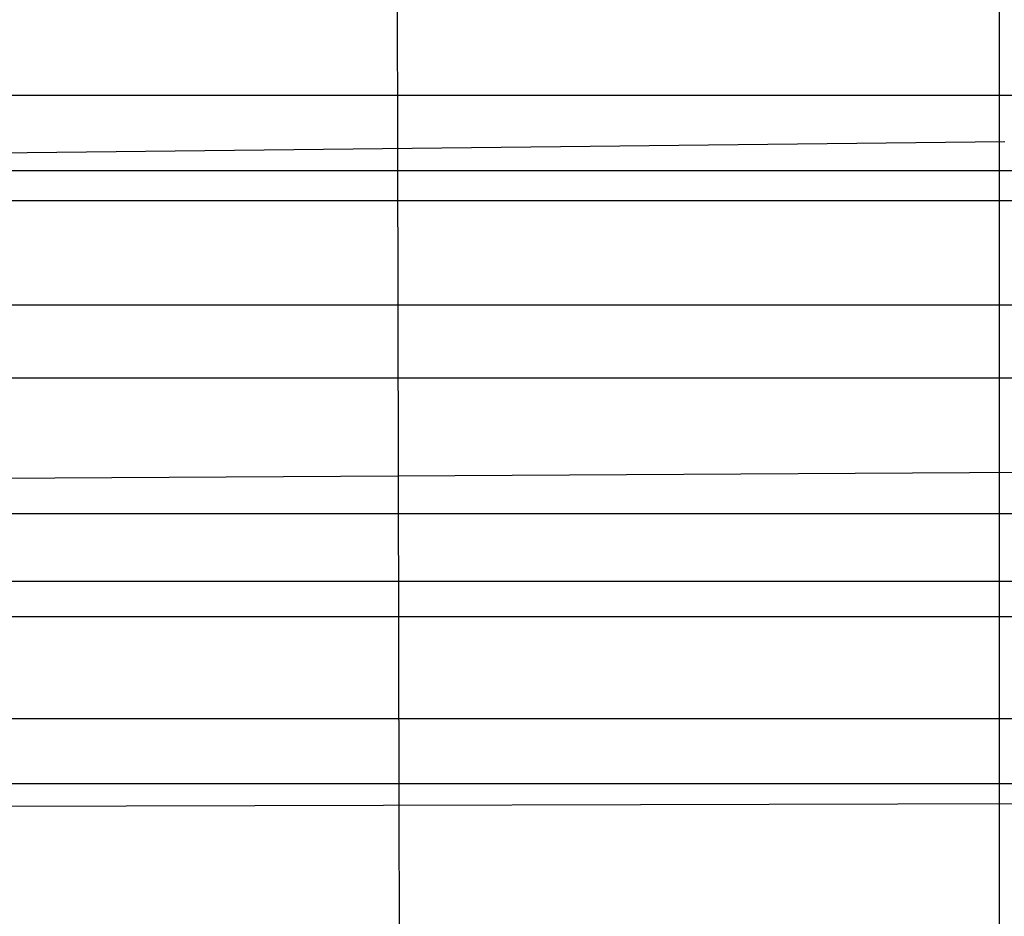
# Model space of a CAD drawing. Extents: x -260 to 296, y -277 to 294.
# Tile 137 of 241: x -4 to 18, y 169 to 188. Entities that reach past the tile are written whole.
import ezdxf

# ---------------------------------------------------------------- set-up
doc = ezdxf.new("R2010")
doc.units = 0
doc.layers.add('PREDEFINITO', color=7, linetype='CONTINUOUS')

msp = doc.modelspace()

# ---------------------------------------------------------------- linework, layer by layer
at = {"layer": 'PREDEFINITO'}
for p, q in [((17.884, 201.067, 437.751), (17.884, 171.605, 423.447)), ((17.884, 198.04, 446.008), (17.884, 168.521, 431.831)), ((4.636, 185.658, 462.774), (4.627, 189.229, 462.135)), ((-68.44, 186.762, 440.473), (104.376, 186.762, 440.473)), ((-8.741, 185.443, 462.471), (18.014, 185.74, 462.893)), ((4.644, 182.063, 463.346), (4.636, 185.658, 462.774)), ((-83.882, 185.103, 429.9), (119.818, 185.103, 429.9)), ((-76.585, 184.44, 439.342), (112.522, 184.44, 439.342)), ((-83.882, 182.144, 438.228), (119.818, 182.144, 438.228)), ((4.653, 178.448, 463.856), (4.644, 182.063, 463.346)), ((-96.744, 180.537, 427.675), (132.681, 180.537, 427.675)), ((-8.725, 178.303, 463.627), (31.41, 178.532, 463.997)), ((4.669, 171.177, 464.711), (4.653, 178.448, 463.856)), ((-96.744, 177.549, 436.023), (132.681, 177.549, 436.023)), ((-107.646, 176.063, 425.53), (143.582, 176.063, 425.53)), ((-102.404, 175.282, 434.951), (138.34, 175.282, 434.951)), ((-107.646, 173.032, 433.898), (143.582, 173.032, 433.898)), ((-117.176, 171.605, 423.447), (153.112, 171.605, 423.447)), ((17.884, 171.605, 423.447), (17.884, 162.75, 419.529)), ((-8.709, 171.089, 464.55), (44.806, 171.24, 464.838)), ((4.684, 163.876, 465.383), (4.669, 171.177, 464.711))]:
    msp.add_line(p, q, dxfattribs=at)

doc.saveas('drawing.dxf')
